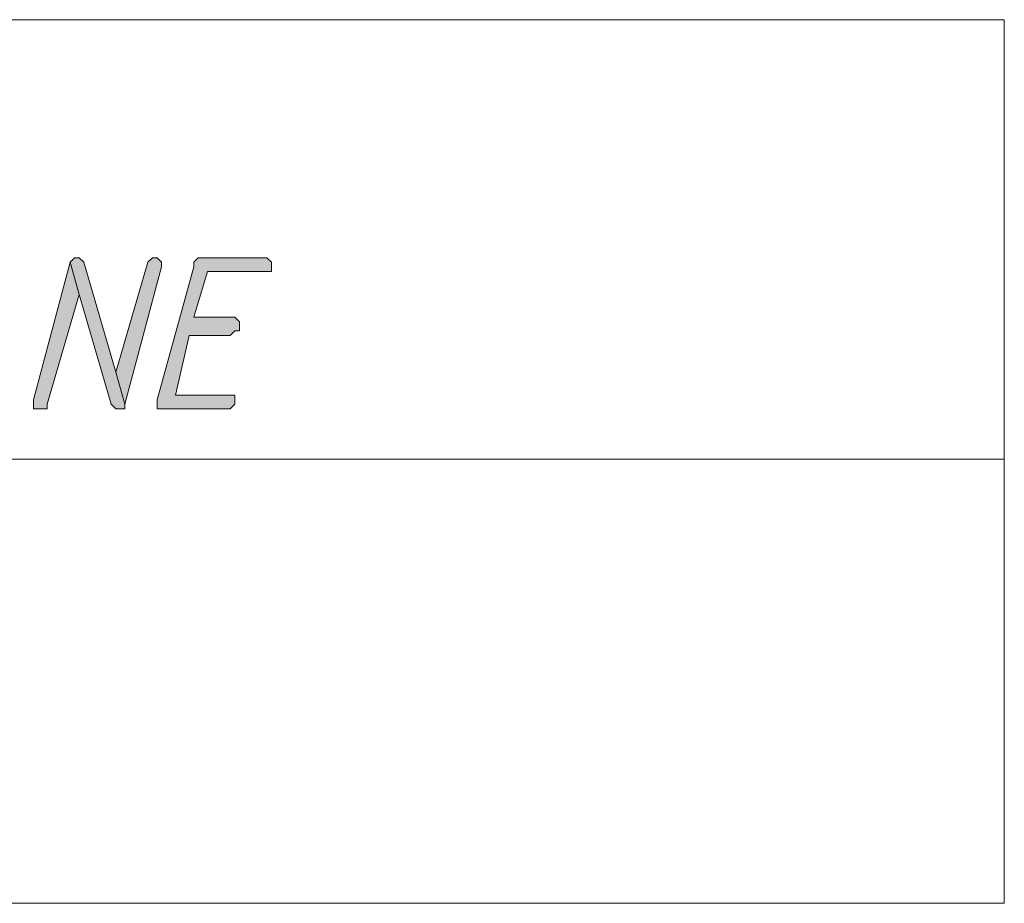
# Model space of a CAD drawing. Header units: inches. Extents: x 1504 to 12593, y -807 to 3183.
# Tile 212 of 256: x 6119 to 6210, y 1562 to 1644. Entities that reach past the tile are written whole.
import ezdxf

# ---------------------------------------------------------------- set-up
doc = ezdxf.new("R2010")
doc.units = ezdxf.units.IN
doc.header["$MEASUREMENT"] = 0
for name, color, linetype in [('at_Entity', 7, 'Continuous'), ('at_Rect', 7, 'Continuous'), ('at_Solid', 7, 'Continuous')]:
    doc.layers.add(name, color=color, linetype=linetype)

msp = doc.modelspace()

# ---------------------------------------------------------------- hatches: boundary and pattern name
at = {"layer": 'at_Solid', "lineweight": 15}
for points in [[(6124.082, 1621.341), (6120.707, 1608.666), (6120.707, 1607.824), (6121.973, 1607.824), (6121.973, 1608.242), (6124.93, 1618.379)], [(6124.506, 1621.759), (6124.082, 1621.341), (6124.93, 1618.379), (6127.887, 1608.242), (6128.311, 1607.824), (6129.153, 1607.824), (6129.153, 1608.242), (6128.311, 1611.199), (6125.354, 1621.341), (6124.93, 1621.759)], [(6131.686, 1621.759), (6131.267, 1621.341), (6128.311, 1611.199), (6129.153, 1608.242), (6132.534, 1620.917), (6132.534, 1621.341), (6132.11, 1621.759)], [(6141.828, 1621.759), (6135.915, 1621.759), (6135.491, 1621.341), (6135.491, 1620.917), (6132.11, 1608.666), (6132.11, 1607.824), (6138.866, 1607.824), (6139.29, 1608.242), (6139.29, 1609.09), (6133.8, 1609.09), (6135.067, 1614.579), (6138.866, 1614.579), (6139.29, 1615.003), (6139.714, 1615.003), (6139.714, 1615.846), (6139.29, 1616.27), (6135.491, 1616.27), (6136.757, 1620.493), (6142.67, 1620.493), (6142.67, 1621.341), (6142.246, 1621.759)]]:
    msp.add_hatch(color=7, dxfattribs=at).paths.add_polyline_path(points)

# ---------------------------------------------------------------- linework, layer by layer
at = {"layer": 'at_Entity', "color": 7, "lineweight": 15}
for p, q in [((6124.082, 1621.341), (6120.707, 1608.666)), ((6124.506, 1621.759), (6124.082, 1621.341)), ((6124.93, 1618.379), (6124.082, 1621.341)), ((6124.082, 1621.341), (6124.082, 1621.341)), ((6124.082, 1621.341), (6124.93, 1618.379)), ((6124.506, 1621.759), (6124.506, 1621.759)), ((6124.93, 1621.759), (6124.506, 1621.759)), ((6125.354, 1621.341), (6124.93, 1621.759)), ((6128.311, 1611.199), (6125.354, 1621.341)), ((6125.354, 1621.341), (6125.354, 1621.341)), ((6131.267, 1621.341), (6128.311, 1611.199)), ((6131.686, 1621.759), (6131.267, 1621.341)), ((6131.267, 1621.341), (6131.267, 1621.341)), ((6131.686, 1621.759), (6131.686, 1621.759)), ((6132.11, 1621.759), (6131.686, 1621.759)), ((6132.534, 1621.341), (6132.11, 1621.759)), ((6132.534, 1620.917), (6132.534, 1621.341)), ((6135.915, 1621.759), (6135.491, 1621.341)), ((6135.491, 1621.341), (6135.491, 1620.917)), ((6141.828, 1621.759), (6135.915, 1621.759)), ((6142.246, 1621.759), (6141.828, 1621.759)), ((6142.67, 1621.341), (6142.246, 1621.759)), ((6142.67, 1620.493), (6142.67, 1621.341)), ((6129.153, 1608.242), (6132.534, 1620.917)), ((6135.491, 1620.917), (6132.11, 1608.666)), ((6135.491, 1616.27), (6136.757, 1620.493)), ((6136.757, 1620.493), (6142.67, 1620.493)), ((6121.973, 1608.242), (6124.93, 1618.379)), ((6124.93, 1618.379), (6127.887, 1608.242)), ((6139.29, 1616.27), (6135.491, 1616.27)), ((6139.714, 1615.846), (6139.29, 1616.27)), ((6139.714, 1615.003), (6139.714, 1615.846)), ((6138.866, 1614.579), (6139.29, 1615.003)), ((6139.29, 1615.003), (6139.714, 1615.003)), ((6133.8, 1609.09), (6135.067, 1614.579)), ((6135.067, 1614.579), (6138.866, 1614.579)), ((6128.311, 1611.199), (6129.153, 1608.242)), ((6129.153, 1608.242), (6128.311, 1611.199)), ((6120.707, 1608.666), (6120.707, 1607.824)), ((6132.11, 1608.666), (6132.11, 1607.824)), ((6139.29, 1609.09), (6133.8, 1609.09)), ((6139.29, 1608.242), (6139.29, 1609.09)), ((6120.707, 1607.824), (6121.973, 1607.824)), ((6121.973, 1607.824), (6121.973, 1608.242)), ((6127.887, 1608.242), (6127.887, 1608.242)), ((6127.887, 1608.242), (6128.311, 1607.824)), ((6128.311, 1607.824), (6129.153, 1607.824)), ((6129.153, 1607.824), (6129.153, 1608.242)), ((6132.11, 1607.824), (6138.866, 1607.824)), ((6138.866, 1607.824), (6139.29, 1608.242)), ((5963.994, 1603.176), (6210.257, 1603.176))]:
    msp.add_line(p, q, dxfattribs=at)
at = {"layer": 'at_Rect', "color": 7, "lineweight": 15}
for p, q in [((5963.997, 1643.724), (6210.257, 1643.724)), ((6210.257, 1562.201), (6210.257, 1643.724)), ((6210.257, 1562.201), (5963.997, 1562.201))]:
    msp.add_line(p, q, dxfattribs=at)

doc.saveas('drawing.dxf')
